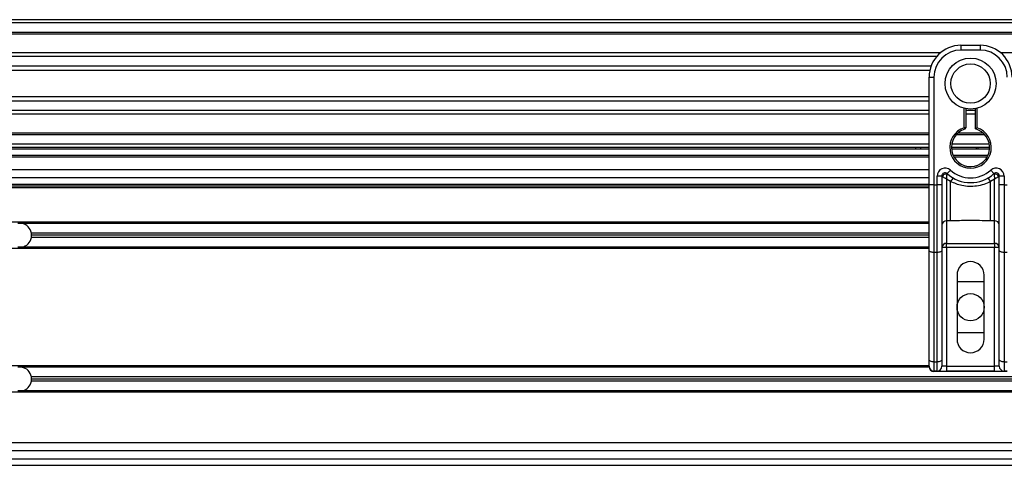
# Model space of a CAD drawing. Header units: millimetres. Extents: x 0 to 420, y 0 to 297.
# Tile 48 of 112: x 107.58 to 115.61, y 226.92 to 230.55. Entities that reach past the tile are written whole.
import ezdxf

# ---------------------------------------------------------------- set-up
doc = ezdxf.new("R2010")
doc.units = ezdxf.units.MM

msp = doc.modelspace()

# ---------------------------------------------------------------- linework, layer by layer
at = {"color": 7, "linetype": 'Continuous', "lineweight": 25}
for p, q in [((221.47485, 230.55036), (57.38595, 230.55036)), ((221.47485, 230.52431), (57.38595, 230.52431)), ((221.47485, 230.44617), (57.38595, 230.44617)), ((221.47485, 230.43289), (57.38595, 230.43289)), ((115.09056, 230.27948), (99.52379, 230.27948)), ((115.25985, 230.34199), (115.25985, 230.30292)), ((115.25985, 230.34199), (115.41612, 230.34199)), ((115.41612, 230.30292), (115.25985, 230.30292)), ((115.41612, 230.34199), (115.41612, 230.30292)), ((131.15218, 230.27948), (115.58541, 230.27948)), ((115.06058, 230.24926), (99.55378, 230.24926)), ((115.01539, 230.17142), (99.59897, 230.17142)), ((115.0052, 230.13623), (99.60916, 230.13623)), ((114.99939, 229.85169), (114.99939, 230.08153)), ((114.99939, 230.08153), (115.03846, 230.08153)), ((115.03846, 230.08153), (115.03846, 229.20285)), ((114.99939, 229.92265), (99.61497, 229.92265)), ((114.99939, 229.88746), (99.61497, 229.88746)), ((114.99939, 229.80962), (99.61497, 229.80962)), ((114.99939, 229.68627), (114.99939, 229.85169)), ((115.28589, 229.66961), (115.28589, 229.82753)), ((115.29892, 229.82461), (115.29892, 229.66961)), ((115.37705, 229.80962), (115.29892, 229.80962)), ((115.37705, 229.65984), (115.37705, 229.82461)), ((115.39008, 229.82753), (115.39008, 229.66961)), ((114.99939, 229.7794), (99.61497, 229.7794)), ((115.37705, 229.7794), (115.29892, 229.7794)), ((114.99939, 229.62599), (99.61497, 229.62599)), ((114.99939, 229.20285), (114.99939, 229.68627)), ((115.44106, 229.62599), (115.23492, 229.62599)), ((115.2899, 229.65722), (115.28589, 229.66961)), ((115.29892, 229.66961), (115.28589, 229.66961)), ((114.99939, 229.61271), (99.61497, 229.61271)), ((115.45447, 229.61271), (115.2215, 229.61271)), ((114.99939, 229.53457), (99.61497, 229.53457)), ((114.99939, 229.50852), (99.61497, 229.50852)), ((114.99939, 229.4955), (99.61497, 229.4955)), ((114.89054, 229.4955), (114.89054, 229.50852)), ((114.92961, 229.50852), (114.92961, 229.4955)), ((115.49426, 229.50852), (115.18171, 229.50852)), ((115.49372, 229.4955), (115.18225, 229.4955)), ((115.49207, 229.53457), (115.1839, 229.53457)), ((115.38487, 229.4955), (115.38541, 229.50852)), ((115.39844, 229.50852), (115.39794, 229.4955)), ((114.99939, 229.44341), (99.61497, 229.44341)), ((114.99939, 229.43039), (99.61497, 229.43039)), ((115.48005, 229.44341), (115.19592, 229.44341)), ((115.47332, 229.43039), (115.20265, 229.43039)), ((114.99939, 229.3262), (99.61497, 229.3262)), ((115.14698, 229.29497), (115.17303, 229.3241)), ((115.50294, 229.3241), (115.52899, 229.29497)), ((114.99939, 229.26109), (99.61497, 229.26109)), ((115.10357, 229.27556), (115.0645, 229.27556)), ((115.0645, 229.20285), (115.0645, 229.27556)), ((115.10357, 229.27556), (115.10357, 229.20285)), ((115.10732, 229.27284), (115.10357, 229.27284)), ((115.17508, 229.23038), (115.14264, 229.25007)), ((115.14264, 229.25007), (115.14264, 228.91013)), ((115.17508, 228.91013), (115.17508, 229.23038)), ((115.53333, 229.25007), (115.50089, 229.23038)), ((115.50089, 228.91013), (115.50089, 229.23038)), ((115.53333, 228.91013), (115.53333, 229.25007)), ((115.5724, 229.27284), (115.56865, 229.27284)), ((115.61147, 229.27556), (115.5724, 229.27556)), ((115.5724, 229.20285), (115.5724, 229.27556)), ((115.61147, 229.27556), (115.61147, 229.20285)), ((114.99939, 229.20639), (99.61497, 229.20639)), ((114.99939, 229.19337), (99.61497, 229.19337)), ((114.99939, 229.18034), (99.61497, 229.18034)), ((114.99939, 228.66898), (114.99939, 229.20285)), ((115.03846, 229.20285), (114.99939, 229.20285)), ((115.03846, 229.20285), (115.03846, 228.65247)), ((115.03846, 229.20285), (115.0645, 229.20285)), ((115.0645, 228.65247), (115.0645, 229.20285)), ((115.10357, 229.20285), (115.0645, 229.20285)), ((115.10357, 229.20285), (115.10357, 228.66898)), ((115.61147, 229.20285), (115.5724, 229.20285)), ((115.5724, 228.66898), (115.5724, 229.20285)), ((115.61147, 229.20285), (115.61147, 228.65247)), ((115.61147, 229.20285), (115.63751, 229.20285)), ((114.99939, 228.90035), (104.20838, 228.90035)), ((115.17508, 228.91013), (115.14264, 228.91013)), ((115.14264, 228.91013), (115.14264, 228.72573)), ((115.53333, 228.91013), (115.50089, 228.91013)), ((115.53333, 228.72573), (115.53333, 228.91013)), ((107.59222, 228.88863), (107.56042, 228.88863)), ((114.99939, 228.88863), (107.59222, 228.88863)), ((114.99939, 228.81049), (107.67228, 228.81049)), ((114.99939, 228.77403), (107.67228, 228.77403)), ((114.99939, 228.79226), (107.67399, 228.79226)), ((114.99939, 228.68417), (104.27021, 228.68417)), ((107.59222, 228.69589), (107.56042, 228.69589)), ((114.99939, 228.69589), (107.59222, 228.69589)), ((114.99939, 227.77702), (114.99939, 228.66898)), ((115.14264, 228.69373), (115.10357, 228.69373)), ((115.10357, 228.66898), (115.10357, 227.77702)), ((115.14264, 228.72573), (115.53333, 228.72573)), ((115.14264, 228.69373), (115.14264, 228.72573)), ((115.14264, 228.69373), (115.14264, 227.72438)), ((115.53333, 228.69373), (115.14264, 228.69373)), ((115.53333, 228.72573), (115.53333, 228.69373)), ((115.5724, 228.69373), (115.53333, 228.69373)), ((115.53333, 227.72438), (115.53333, 228.69373)), ((115.5724, 227.77702), (115.5724, 228.66898)), ((115.0645, 228.65247), (115.03846, 228.65247)), ((115.03846, 228.65247), (115.03846, 227.7605)), ((115.0645, 227.7605), (115.0645, 228.65247)), ((115.63751, 228.65247), (115.61147, 228.65247)), ((115.61147, 228.65247), (115.61147, 227.7605)), ((115.22729, 228.46669), (115.22729, 227.94577)), ((115.44868, 227.94577), (115.44868, 228.46669)), ((115.22729, 228.4146), (115.44868, 228.4146)), ((115.44868, 227.99786), (115.22729, 227.99786)), ((114.99939, 227.72438), (114.99939, 227.77702)), ((115.10357, 227.77702), (115.10357, 227.72438)), ((115.5724, 227.72438), (115.5724, 227.77702)), ((114.99939, 227.72829), (104.43888, 227.72829)), ((107.59222, 227.71657), (107.56042, 227.71657)), ((115.00018, 227.71657), (107.59222, 227.71657)), ((115.03846, 227.7605), (115.0645, 227.7605)), ((115.03846, 227.7605), (115.03846, 227.68531)), ((115.0645, 227.68531), (115.0645, 227.7605)), ((115.14264, 227.72438), (115.10357, 227.72438)), ((115.14264, 227.72438), (115.14264, 227.68531)), ((115.14264, 227.72438), (115.53333, 227.72438)), ((115.53333, 227.68531), (115.53333, 227.72438)), ((115.5724, 227.72438), (115.53333, 227.72438)), ((115.61147, 227.7605), (115.63751, 227.7605)), ((115.61147, 227.7605), (115.61147, 227.68531)), ((123.40741, 227.63843), (107.67228, 227.63843)), ((123.40569, 227.6202), (107.67399, 227.6202)), ((115.0645, 227.68531), (115.03846, 227.68531)), ((115.03869, 227.68531), (115.03869, 227.68203)), ((115.63728, 227.68203), (115.03869, 227.68203)), ((115.0645, 227.68531), (115.14264, 227.68531)), ((115.53333, 227.68531), (115.14264, 227.68531)), ((115.53333, 227.68531), (115.61147, 227.68531)), ((115.63751, 227.68531), (115.61147, 227.68531)), ((123.40741, 227.60197), (107.67228, 227.60197)), ((137.94118, 227.51211), (104.45543, 227.51211)), ((107.59222, 227.52383), (107.56042, 227.52383)), ((123.48747, 227.52383), (107.59222, 227.52383)), ((137.93504, 227.09928), (104.46157, 227.09928)), ((104.45578, 226.96905), (137.94083, 226.96905)), ((137.93852, 227.03417), (104.45809, 227.03417)), ((104.45169, 226.91696), (137.94492, 226.91696))]:
    msp.add_line(p, q, dxfattribs=at)
at = {"color": 7, "linetype": 'Continuous', "lineweight": 25, "flags": 128}
for points in [[(115.03846, 228.65247), (115.03084, 228.65279), (115.02351, 228.65373), (115.01675, 228.65526), (115.01083, 228.65731), (115.00597, 228.65981), (115.00236, 228.66267), (115.00014, 228.66576), (114.99939, 228.66898)], [(115.10357, 228.66898), (115.10282, 228.66576), (115.1006, 228.66267), (115.09699, 228.65981), (115.09213, 228.65731), (115.08621, 228.65526), (115.07945, 228.65373), (115.07213, 228.65279), (115.0645, 228.65247)], [(115.61147, 228.65247), (115.60384, 228.65279), (115.59652, 228.65373), (115.58976, 228.65526), (115.58384, 228.65731), (115.57898, 228.65981), (115.57537, 228.66267), (115.57315, 228.66576), (115.5724, 228.66898)], [(115.03846, 227.7605), (115.03084, 227.76082), (115.02351, 227.76176), (115.01675, 227.76329), (115.01083, 227.76534), (115.00597, 227.76784), (115.00236, 227.7707), (115.00014, 227.77379), (114.99939, 227.77702)], [(115.10357, 227.77702), (115.10282, 227.77379), (115.1006, 227.7707), (115.09699, 227.76784), (115.09213, 227.76534), (115.08621, 227.76329), (115.07945, 227.76176), (115.07213, 227.76082), (115.0645, 227.7605)], [(115.61147, 227.7605), (115.60384, 227.76082), (115.59652, 227.76176), (115.58976, 227.76329), (115.58384, 227.76534), (115.57898, 227.76784), (115.57537, 227.7707), (115.57315, 227.77379), (115.5724, 227.77702)]]:
    msp.add_lwpolyline(points, dxfattribs=at)
at = {"color": 7, "linetype": 'Continuous', "lineweight": 25}
for centre, radius in [((115.33799, 230.02944), 0.20852), ((115.33799, 230.02944), 0.16039), ((115.33799, 228.20623), 0.11069)]:
    msp.add_circle(centre, radius, dxfattribs=at)
for centre, radius, start, end in [((115.25985, 230.08153), 0.26046, 90, 180), ((115.25985, 230.08153), 0.22139, 90, 180), ((115.41612, 230.08153), 0.26046, 0, 90), ((115.41612, 230.08153), 0.22139, 0, 90), ((115.33799, 229.50852), 0.1693, 107.920213, 72.079787), ((115.33799, 229.50852), 0.15628, 107.920213, 75.522488), ((115.28589, 229.66961), 0.01302, 287.920213, 0), ((115.12962, 229.27556), 0.06511, 48.189685, 180), ((115.12962, 229.27556), 0.02605, 48.189685, 180), ((115.12962, 229.27556), 0.02605, 48.190689, 179.99948), ((115.33799, 229.50852), 0.24744, 228.189685, 311.810315), ((115.54635, 229.27556), 0.06511, 0, 131.810315), ((115.54635, 229.27556), 0.02605, 0, 131.810315), ((115.54635, 229.27556), 0.02605, 0.00052, 131.809311), ((115.13772, 229.25795), 0.03385, 75.207531, 153.906305), ((115.33799, 229.50852), 0.2865, 228.189685, 311.810315), ((115.33677, 229.1467), 0.18206, 141.327049, 152.635406), ((115.3392, 229.1467), 0.18206, 27.364594, 38.672951), ((115.53825, 229.25795), 0.03385, 26.093695, 104.792469), ((115.13943, 228.87421), 0.03607, 84.888926, 173.756454), ((115.53654, 228.87421), 0.03607, 6.243546, 95.111074), ((107.57632, 228.79226), 0.09767, 10.758318, 80.633211), ((107.57632, 228.79226), 0.09767, 279.366789, 349.241682), ((107.57632, 228.79226), 0.09767, 0, 10.758318), ((107.57632, 228.79226), 0.09767, 349.241682, 0), ((115.13943, 228.68981), 0.03607, 84.888926, 173.756454), ((115.53654, 228.68981), 0.03607, 6.243546, 95.111074), ((115.33799, 228.46669), 0.11069, 0, 180), ((115.33799, 227.94577), 0.11069, 180, 0), ((107.57632, 227.6202), 0.09767, 10.758318, 80.633211), ((115.03846, 227.72438), 0.03907, 180, 270), ((115.0645, 227.72438), 0.03907, 270, 0), ((115.61147, 227.72438), 0.03907, 180, 270), ((107.57632, 227.6202), 0.09767, 360, 10.758318), ((107.57632, 227.6202), 0.09767, 349.241682, 360), ((107.57632, 227.6202), 0.09767, 279.366789, 349.241682)]:
    msp.add_arc(centre, radius, start, end, dxfattribs=at)
msp.add_ellipse((115.03869, 227.72109), major_axis=(0.02763, -0.02763), ratio=0.9999746, start_param=3.9270289, end_param=5.4977491, dxfattribs=at)
for points, knots in [([(115.37705, 229.65984), (115.37716, 229.65992), (115.37737, 229.66008), (115.37897, 229.66131), (115.3814, 229.66317), (115.3849, 229.66581), (115.38796, 229.66807), (115.38978, 229.66939), (115.39004, 229.66958), (115.39008, 229.66961)], [0, 0, 0, 0, 0.1619499, 0.3233619, 0.4972773, 0.7062892, 0.9573608, 0.9948044, 1, 1, 1, 1]), ([(115.10732, 229.27284), (115.10652, 229.27342), (115.10479, 229.27467), (115.10372, 229.27546), (115.10361, 229.27554), (115.10357, 229.27556)], [0, 0, 0, 0, 0.3727547, 0.8035537, 1, 1, 1, 1]), ([(115.14264, 229.25007), (115.14258, 229.25011), (115.14249, 229.25017), (115.14234, 229.25026), (115.14217, 229.25036), (115.14192, 229.25052), (115.14153, 229.25076), (115.14094, 229.25112), (115.14004, 229.25168), (115.13864, 229.25254), (115.13647, 229.25388), (115.13297, 229.25605), (115.12652, 229.26009), (115.12022, 229.26413), (115.11283, 229.26901), (115.10967, 229.2712), (115.10732, 229.27284)], [0, 0, 0, 0, 0.0041906, 0.0068565, 0.010501, 0.0160828, 0.0246331, 0.0377369, 0.0578443, 0.0887963, 0.1368222, 0.212883, 0.3405739, 0.6117157, 0.7098737, 1, 1, 1, 1]), ([(115.14264, 229.25007), (115.14265, 229.25014), (115.14265, 229.25029), (115.14267, 229.25051), (115.14268, 229.25079), (115.1427, 229.25118), (115.14274, 229.2518), (115.14279, 229.25276), (115.14289, 229.25426), (115.14304, 229.25665), (115.1433, 229.26058), (115.14389, 229.26817), (115.1446, 229.27565), (115.14555, 229.28434), (115.14601, 229.28797), (115.14636, 229.29068)], [0, 0, 0, 0, 0.00426596, 0.00889009, 0.01380627, 0.02144646, 0.0333306, 0.05185022, 0.08082575, 0.12657636, 0.20045088, 0.32751798, 0.61268516, 0.71115998, 1, 1, 1, 1]), ([(115.14698, 229.29497), (115.14697, 229.29494), (115.14694, 229.29483), (115.14676, 229.29361), (115.14648, 229.2916), (115.14636, 229.29068)], [0, 0, 0, 0, 0.1978945, 0.6297578, 1, 1, 1, 1]), ([(115.50089, 229.23038), (115.48288, 229.22217), (115.44637, 229.20551), (115.38752, 229.19229), (115.32699, 229.18894), (115.25412, 229.19688), (115.20516, 229.21763), (115.17508, 229.23038)], [0, 0, 0, 0, 0.1753478, 0.3555794, 0.5310184, 0.7118811, 1, 1, 1, 1]), ([(115.52899, 229.29497), (115.52901, 229.29488), (115.52905, 229.29467), (115.52929, 229.29309), (115.52952, 229.29139), (115.52961, 229.29068)], [0, 0, 0, 0, 0.3358482, 0.722383, 1, 1, 1, 1]), ([(115.52961, 229.29068), (115.52996, 229.28797), (115.53042, 229.28434), (115.53137, 229.27565), (115.53208, 229.26817), (115.53267, 229.26058), (115.53293, 229.25665), (115.53309, 229.25426), (115.53318, 229.25276), (115.53323, 229.2518), (115.53327, 229.25118), (115.53329, 229.25079), (115.53331, 229.25051), (115.53332, 229.25029), (115.53333, 229.25014), (115.53333, 229.25007)], [0, 0, 0, 0, 0.28884, 0.3873148, 0.672482, 0.7995491, 0.8734236, 0.9191742, 0.9481498, 0.9666694, 0.9785535, 0.9861937, 0.9911099, 0.995734, 1, 1, 1, 1]), ([(115.56865, 229.27284), (115.5663, 229.2712), (115.56314, 229.26901), (115.55575, 229.26413), (115.54945, 229.26009), (115.543, 229.25605), (115.5395, 229.25388), (115.53733, 229.25254), (115.53593, 229.25168), (115.53503, 229.25112), (115.53444, 229.25076), (115.53405, 229.25052), (115.5338, 229.25036), (115.53363, 229.25026), (115.53349, 229.25017), (115.53339, 229.25011), (115.53333, 229.25007)], [0, 0, 0, 0, 0.29012633, 0.38828426, 0.65942612, 0.78711703, 0.86317778, 0.91120374, 0.9421557, 0.96226308, 0.97536691, 0.98391724, 0.98949901, 0.99314345, 0.99580945, 1, 1, 1, 1]), ([(115.5724, 229.27556), (115.5723, 229.2755), (115.5721, 229.27535), (115.57073, 229.27434), (115.56927, 229.27328), (115.56865, 229.27284)], [0, 0, 0, 0, 0.3336844, 0.7201517, 1, 1, 1, 1]), ([(115.50089, 228.91013), (115.44004, 228.91131), (115.33142, 228.91341), (115.22283, 228.91114), (115.17508, 228.91013)], [0, 0, 0, 0, 0.5602827, 1, 1, 1, 1])]:
    msp.add_open_spline(points, degree=3, knots=knots, dxfattribs=at)

doc.saveas('drawing.dxf')
